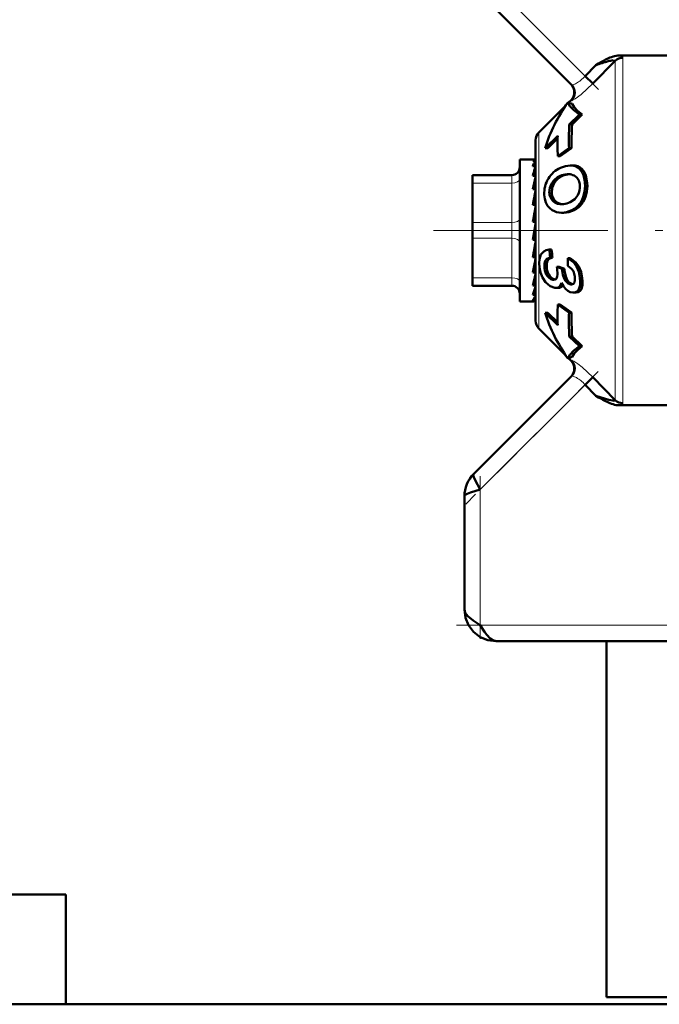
# Model space of a CAD drawing. Extents: x -1358 to 1757, y -1513 to 612.
# Tile 54 of 85: x 68 to 109, y -97 to -35. Entities that reach past the tile are written whole.
import ezdxf

# ---------------------------------------------------------------- set-up
doc = ezdxf.new("R2010")
doc.units = 0
doc.linetypes.add('DASHDOT', pattern=[18.5, 12, -3, 0.5, -3])

msp = doc.modelspace()

# ---------------------------------------------------------------- linework, layer by layer
at = {"color": 7, "linetype": 'DASHDOT', "lineweight": 18, "ltscale": 0.302371}
msp.add_line((96.225, -30.893), (104.777, -39.445), dxfattribs=at)
at = {"color": 7, "lineweight": 18}
for p, q in [((103.934, -38.602), (97.291, -31.959)), ((105.832, -48.373), (105.832, -37.635)), ((106.327, -37.436), (106.327, -48.373)), ((100.996, -48.373), (100.996, -42.164)), ((99.291, -44.873), (99.291, -44.879)), ((99.291, -44.879), (99.291, -45.007)), ((103.296, -44.27), (103.143, -44.27)), ((103.847, -44.631), (103.696, -44.631)), ((99.291, -45.373), (96.791, -45.373)), ((99.291, -45.007), (99.291, -45.373)), ((99.291, -47.873), (99.291, -45.373)), ((101.982, -45.37), (101.831, -45.37)), ((102.5, -44.924), (102.348, -44.924)), ((104.073, -45.38), (103.925, -45.38)), ((101.815, -45.99), (101.667, -45.99)), ((104.009, -46.091), (103.862, -46.091)), ((101.943, -46.403), (101.796, -46.403)), ((102.253, -46.652), (102.107, -46.652)), ((103.724, -46.698), (103.579, -46.698)), ((103.242, -47.087), (103.097, -47.087)), ((96.791, -47.873), (99.291, -47.873)), ((99.291, -47.873), (99.291, -48.873)), ((100.996, -48.373), (100.996, -54.582)), ((105.832, -59.111), (105.832, -48.373)), ((106.327, -48.373), (106.327, -59.311)), ((99.291, -48.873), (96.791, -48.873)), ((99.291, -51.373), (99.291, -48.873)), ((101.504, -50.778), (101.355, -50.778)), ((102.631, -50.928), (102.483, -50.928)), ((103.535, -50.648), (103.389, -50.648)), ((96.791, -51.373), (99.291, -51.373)), ((99.291, -51.373), (99.291, -51.873)), ((101.701, -51.273), (101.55, -51.273)), ((101.968, -51.493), (101.899, -51.493)), ((103.751, -51.373), (103.602, -51.373)), ((103.098, -51.791), (103.028, -51.791)), ((103.694, -52.086), (103.543, -52.086)), ((103.044, -56.63), (103.054, -56.627)), ((97.291, -64.787), (103.934, -58.144)), ((97.291, -73.373), (97.291, -64.787)), ((112.291, -73.373), (97.291, -73.373))]:
    msp.add_line(p, q, dxfattribs=at)
at = {"color": 7, "lineweight": 50}
for p, q in [((96.584, -32.666), (103.072, -39.155)), ((112.291, -37.302), (106.1, -37.302)), ((104.609, -37.904), (103.934, -38.602)), ((105.832, -37.635), (104.429, -39.079)), ((104.784, -37.801), (104.609, -37.904)), ((104.961, -37.7), (104.784, -37.801)), ((105.832, -37.635), (105.834, -37.622)), ((104.429, -39.079), (103.934, -38.602)), ((100.996, -42.164), (102.725, -40.435)), ((102.845, -40.265), (102.842, -40.267)), ((103.104, -40.364), (102.845, -40.265)), ((102.881, -40.279), (103.044, -40.116)), ((102.926, -41.667), (103.573, -41.04)), ((103.755, -41.04), (103.107, -41.667)), ((103.755, -41.04), (103.573, -41.04)), ((102.926, -41.667), (103.107, -41.667)), ((102.198, -42.377), (101.398, -43.162)), ((100.791, -54.087), (100.791, -42.659)), ((102.194, -42.555), (101.573, -43.162)), ((101.573, -43.162), (101.398, -43.162)), ((102.912, -43.173), (102.2, -43.673)), ((103.074, -43.173), (102.362, -43.673)), ((103.074, -43.173), (102.912, -43.173)), ((99.791, -43.873), (99.791, -44.476)), ((100.769, -43.873), (99.791, -43.873)), ((100.791, -43.959), (100.615, -43.959)), ((100.769, -43.873), (100.791, -43.875)), ((102.2, -43.673), (102.362, -43.673)), ((103.142, -44.259), (102.988, -44.259)), ((96.791, -44.873), (99.291, -44.873)), ((96.791, -45.007), (96.791, -44.873)), ((99.791, -44.476), (99.791, -52.873)), ((100.791, -44.314), (100.615, -44.314)), ((100.753, -44.476), (100.791, -44.372)), ((100.791, -44.8), (100.785, -44.925)), ((102.787, -44.817), (102.869, -44.814)), ((102.787, -44.817), (102.939, -44.817)), ((96.791, -45.373), (96.791, -45.007)), ((96.791, -47.873), (96.791, -45.373)), ((100.791, -44.925), (100.615, -44.925)), ((100.791, -45.353), (100.77, -45.752)), ((100.791, -45.752), (100.615, -45.752)), ((100.791, -46.096), (100.748, -46.744)), ((100.791, -45.582), (100.779, -45.752)), ((100.791, -46.744), (100.615, -46.744)), ((100.791, -46.373), (100.773, -46.373)), ((102.572, -46.704), (102.552, -46.706)), ((100.791, -46.983), (100.71, -47.839)), ((102.577, -47.249), (102.432, -47.249)), ((96.791, -47.873), (96.791, -48.873)), ((100.791, -47.839), (100.615, -47.839)), ((100.615, -48.967), (100.791, -47.967)), ((96.791, -51.373), (96.791, -48.873)), ((100.615, -48.914), (100.702, -48.914)), ((100.791, -48.967), (100.615, -48.967)), ((100.791, -48.956), (100.702, -48.914)), ((100.72, -49.487), (100.791, -49.919)), ((101.81, -49.571), (101.665, -49.571)), ((100.791, -50.057), (100.615, -50.057)), ((100.791, -50.373), (100.753, -50.373)), ((100.791, -50.785), (100.754, -50.366)), ((101.87, -50.089), (101.724, -50.089)), ((102.993, -50.13), (102.847, -50.13)), ((100.791, -51.042), (100.615, -51.042)), ((100.791, -50.515), (100.76, -50.515)), ((102.472, -50.797), (102.147, -50.677)), ((102.295, -50.677), (102.147, -50.677)), ((102.295, -50.677), (102.62, -50.797)), ((102.62, -50.797), (102.472, -50.797)), ((103.188, -50.951), (103.192, -50.96)), ((96.791, -51.373), (96.791, -51.873)), ((100.791, -51.5), (100.774, -51.222)), ((101.935, -51.495), (101.899, -51.493)), ((99.291, -51.873), (96.791, -51.873)), ((100.791, -51.859), (100.615, -51.859)), ((100.791, -52.018), (100.788, -51.951)), ((102.073, -52.013), (102.025, -52.01)), ((102.227, -52.013), (102.073, -52.013)), ((103.064, -51.793), (103.028, -51.791)), ((103.205, -52.312), (103.155, -52.309)), ((103.358, -52.312), (103.205, -52.312)), ((100.67, -52.873), (99.791, -52.873)), ((100.791, -52.457), (100.615, -52.457)), ((100.791, -52.799), (100.615, -52.799)), ((100.791, -52.862), (100.725, -52.862)), ((101.398, -53.585), (102.198, -54.369)), ((101.573, -53.585), (101.398, -53.585)), ((101.573, -53.585), (102.194, -54.192)), ((102.2, -53.073), (102.912, -53.573)), ((102.362, -53.073), (102.2, -53.073)), ((102.362, -53.073), (103.074, -53.573)), ((103.074, -53.573), (102.912, -53.573)), ((100.996, -54.582), (102.725, -56.312)), ((102.926, -55.079), (103.573, -55.706)), ((103.107, -55.079), (102.926, -55.079)), ((103.107, -55.079), (103.755, -55.706)), ((103.755, -55.706), (103.573, -55.706)), ((102.842, -56.479), (102.845, -56.481)), ((102.845, -56.481), (103.104, -56.383)), ((102.881, -56.467), (103.044, -56.63)), ((103.072, -57.592), (96.877, -63.787)), ((103.934, -58.144), (104.429, -57.667)), ((104.429, -57.667), (105.832, -59.111)), ((104.609, -58.843), (103.934, -58.144)), ((104.609, -58.843), (104.784, -58.945)), ((104.784, -58.945), (104.961, -59.046)), ((106.1, -59.444), (109.791, -59.444)), ((96.291, -65.202), (96.291, -72.373)), ((112.291, -74.373), (98.291, -74.373)), ((105.291, -74.374), (105.291, -96.923)), ((71.041, -90.423), (66.407, -90.423)), ((71.041, -90.423), (71.041, -97.373)), ((105.291, -96.923), (123.341, -96.923)), ((123.341, -97.373), (-143.209, -97.373)), ((71.041, -97.373), (123.341, -97.373))]:
    msp.add_line(p, q, dxfattribs=at)
at = {"color": 7, "linetype": 'DASHDOT', "lineweight": 18}
msp.add_line((123.864, -48.373), (94.329, -48.373), dxfattribs=at)
at = {"color": 7, "linetype": 'DASHDOT', "lineweight": 18, "ltscale": 0.296715}
msp.add_line((104.764, -57.315), (96.371, -65.707), dxfattribs=at)
at = {"color": 7, "linetype": 'DASHDOT', "lineweight": 18, "ltscale": 0.257574}
msp.add_line((97.291, -63.929), (97.291, -74.232), dxfattribs=at)
at = {"color": 7, "linetype": 'DASHDOT', "lineweight": 18, "ltscale": 0.45}
msp.add_line((95.791, -73.373), (113.791, -73.373), dxfattribs=at)
at = {"color": 7, "lineweight": 18}
for points in [[(105.834, -37.622), (105.829, -37.609), (105.821, -37.603), (105.797, -37.594), (105.704, -37.596)], [(104.429, -39.079), (103.685, -39.762), (103.302, -40.04), (103.153, -40.123), (103.09, -40.145), (103.078, -40.144), (103.072, -40.141)], [(103.072, -39.155), (103.077, -39.158), (103.089, -39.162), (103.107, -39.163), (103.177, -39.149)], [(103.072, -56.605), (103.078, -56.602), (103.098, -56.603), (103.212, -56.653), (103.464, -56.816), (103.755, -57.04), (104.429, -57.667)], [(103.177, -57.598), (103.113, -57.584), (103.092, -57.584), (103.077, -57.588), (103.072, -57.592)], [(106.327, -59.311), (106.324, -59.331), (106.317, -59.344), (106.293, -59.369), (106.154, -59.43), (106.1, -59.444)]]:
    msp.add_lwpolyline(points, dxfattribs=at)
at = {"color": 7, "lineweight": 50}
for points in [[(102.845, -40.265), (102.966, -40.506), (103.215, -40.766), (103.573, -41.04)], [(103.104, -40.364), (103.23, -40.576), (103.451, -40.803), (103.755, -41.04)], [(102.365, -44.409), (102.681, -44.298), (102.988, -44.259)], [(103.847, -44.631), (103.978, -44.9), (104.073, -45.38)], [(101.982, -45.37), (101.849, -45.671), (101.815, -45.99)], [(101.852, -47.09), (101.689, -46.966), (101.554, -46.805), (101.448, -46.603), (101.38, -46.372), (101.346, -46.113)], [(101.796, -46.403), (101.682, -46.12), (101.667, -45.99)], [(101.815, -45.99), (101.853, -46.214), (101.943, -46.403)], [(103.477, -46.143), (103.279, -46.398), (102.982, -46.592)], [(103.097, -47.087), (102.763, -47.207), (102.432, -47.249)], [(101.036, -50.71), (101.015, -50.437), (101.037, -50.182), (101.138, -49.903), (101.312, -49.709), (101.476, -49.62), (101.665, -49.571)], [(101.355, -50.778), (101.354, -50.465), (101.409, -50.3), (101.511, -50.178), (101.724, -50.089)], [(101.87, -50.089), (101.657, -50.179), (101.556, -50.299), (101.502, -50.463), (101.504, -50.778)], [(102.847, -50.13), (103.208, -50.407), (103.389, -50.648)], [(102.993, -50.13), (103.354, -50.407), (103.535, -50.648)], [(101.429, -51.647), (101.235, -51.361), (101.103, -51.028), (101.036, -50.71)], [(103.028, -51.791), (102.86, -51.738), (102.683, -51.566), (102.604, -51.419), (102.529, -51.187), (102.483, -50.928)], [(102.631, -50.928), (102.707, -51.292), (102.795, -51.502), (102.913, -51.664), (103.133, -51.784)], [(102.84, -50.615), (103.081, -50.799), (103.188, -50.951)], [(103.389, -50.648), (103.527, -50.992), (103.602, -51.373)], [(103.535, -50.648), (103.675, -50.992), (103.751, -51.373)], [(102.025, -52.01), (101.725, -51.904), (101.429, -51.647)], [(101.899, -51.493), (101.768, -51.458), (101.646, -51.378), (101.55, -51.273)], [(101.701, -51.273), (101.829, -51.403), (102.005, -51.486)], [(102.441, -51.695), (102.337, -51.894), (102.22, -51.984), (102.073, -52.013)], [(102.185, -51.159), (102.168, -51.298), (102.115, -51.411)], [(103.155, -52.309), (102.995, -52.273), (102.841, -52.192), (102.691, -52.063), (102.559, -51.897), (102.441, -51.695)], [(103.281, -51.289), (103.291, -51.528), (103.263, -51.66), (103.202, -51.749), (103.14, -51.782), (103.064, -51.793)], [(103.602, -51.373), (103.621, -51.616), (103.61, -51.844), (103.543, -52.086)], [(103.751, -51.373), (103.77, -51.617), (103.76, -51.844), (103.694, -52.086)], [(103.543, -52.086), (103.453, -52.216), (103.33, -52.292), (103.205, -52.312)], [(103.694, -52.086), (103.62, -52.2), (103.521, -52.276), (103.358, -52.312)], [(103.573, -55.706), (103.215, -55.981), (102.966, -56.24), (102.845, -56.481)], [(103.755, -55.706), (103.451, -55.944), (103.23, -56.17), (103.104, -56.383)], [(105.832, -59.111), (105.834, -59.127), (105.828, -59.138), (105.814, -59.147), (105.78, -59.154), (105.682, -59.148), (105.427, -59.093), (104.609, -58.843)], [(96.877, -63.787), (96.854, -63.834), (96.852, -63.877), (96.877, -63.99), (96.963, -64.196), (97.291, -64.787)], [(97.291, -64.787), (96.679, -64.961), (96.461, -65.045), (96.337, -65.121), (96.302, -65.163), (96.291, -65.202)], [(96.291, -72.373), (96.345, -72.583), (96.496, -72.788), (96.843, -73.078), (97.291, -73.373)], [(98.291, -74.373), (97.769, -74.31), (97.289, -74.117), (96.867, -73.797), (96.547, -73.375), (96.354, -72.895), (96.291, -72.373)], [(97.291, -73.373), (97.568, -73.794), (97.709, -73.984), (97.913, -74.202), (98.095, -74.326), (98.291, -74.373)]]:
    msp.add_lwpolyline(points, dxfattribs=at)
for centre, radius, start, end in [((106.464, -39.858), 2.608, 107.04695, 115.96607), ((106.118, -38.707), 1.405, 90.71488, 107.30097), ((108.523, -49.3), 12.05, 106.98067, 108.95648), ((107.915, -42.958), 6.03, 115.46142, 119.32905), ((108.415, -48.729), 11.472, 105.32482, 107.29502), ((106.072, -40.071), 2.503, 98.44714, 105.97282), ((102.55, -39.621), 0.699, 314.94372, 45.05708), ((102.577, -39.648), 0.699, 315.0791, 44.89331), ((128.818, -42.641), 25.911, 177.84736, 181.17826), ((125.895, -42.894), 22.821, 176.91837, 180.70105), ((101.491, -42.659), 0.7, 135, 180.00001), ((129.774, -42.947), 27.583, 178.81614, 181.50876), ((101.926, -44.799), 1.397, 144.35788, 159.70688), ((102.989, -45.342), 1.083, 81.86858, 90.06384), ((103.143, -45.336), 1.077, 81.84816, 90.06437), ((99.291, -44.373), 0.5, 270, 360), ((106.989, -46.635), 6.6, 160.90147, 164.979), ((103.065, -45.955), 1.697, 114.35156, 149.29145), ((102.851, -46.036), 1.221, 93.00197, 114.37881), ((103.003, -46.032), 1.217, 92.99424, 114.42005), ((102.877, -45.686), 0.872, 75.48502, 90.5), ((102.928, -45.493), 0.673, 50.70389, 75.59643), ((103.045, -45.023), 0.759, 31.03337, 82.61717), ((103.199, -45.017), 0.753, 30.79944, 82.58751), ((117.177, -49.285), 16.935, 165.37505, 167.95939), ((103.068, -46.004), 1.725, 147.96407, 183.64808), ((102.716, -45.938), 1.051, 147.30562, 182.81452), ((102.801, -45.974), 1.143, 113.37488, 148.13471), ((102.952, -45.976), 1.144, 113.27781, 148.05175), ((102.944, -45.465), 0.641, 23.50199, 50.20246), ((102.654, -45.582), 0.954, 3.50947, 22.97761), ((101.673, -45.541), 2.257, 345.90185, 4.09291), ((101.811, -45.535), 2.267, 345.80772, 3.92398), ((140.442, -54.205), 40.521, 168.11243, 169.39011), ((102.476, -45.611), 1.134, 332.0162, 4.41845), ((102.27, -45.72), 1.634, 323.23742, 346.89684), ((102.412, -45.716), 1.639, 323.19077, 346.79104), ((102.365, -46.011), 0.691, 214.55318, 248.0744), ((102.516, -46.003), 0.7, 214.96733, 247.96568), ((102.422, -45.871), 0.843, 248.05159, 270.24938), ((102.557, -45.932), 0.781, 247.08421, 265.71388), ((102.428, -45.671), 1.043, 269.84398, 276.79208), ((102.411, -45.299), 1.414, 276.54602, 293.84745), ((102.56, -45.929), 1.276, 294.87904, 322.9638), ((102.704, -45.927), 1.278, 294.86736, 322.92415), ((206.941, -66.591), 107.967, 169.47259, 169.99766), ((102.428, -46.129), 1.121, 239.09899, 270.19487), ((13.299, -33.577), 88.858, 349.31117, 349.94255), ((116.18, -48.186), 14.581, 185.45129, 187.49998), ((116.04, -48.188), 14.297, 185.55015, 187.64005), ((66.28, -43.604), 35.131, 347.77635, 349.21778), ((118.25, -50.571), 15.409, 178.36004, 180.16518), ((102.382, -50.661), 1.034, 186.49116, 216.33474), ((102.536, -50.656), 1.038, 186.74067, 216.48473), ((96.978, -51.345), 5.211, 2.04556, 7.36063), ((104.221, -50.722), 1.75, 182.46185, 186.75863), ((104.367, -50.717), 1.749, 182.63657, 186.93738), ((102.054, -51.445), 1.237, 7.24633, 23.05669), ((86.643, -48.037), 14.485, 344.69952, 347.61081), ((101.948, -51.284), 0.21, 266.37714, 322.70858), ((99.291, -52.373), 0.5, 0, 90), ((96.103, -50.639), 4.865, 338.04344, 344.49134), ((102.236, -51.681), 0.331, 268.3817, 330.45844), ((99.832, -52.13), 1.031, 319.46711, 338.37362), ((100.66, -52.687), 0.187, 273.05222, 314.53823), ((129.774, -53.799), 27.583, 178.49124, 181.18386), ((128.818, -54.106), 25.911, 178.82174, 182.15264), ((125.727, -53.856), 22.654, 179.28482, 183.09548), ((101.491, -54.087), 0.7, 180.00001, 225.0002), ((102.549, -57.125), 0.7, 315.00001, 45), ((102.577, -57.099), 0.699, 315.10697, 44.92077), ((107.929, -53.761), 6.061, 240.67968, 244.52739), ((106.464, -56.891), 2.605, 244.02464, 252.95185), ((106.12, -58.025), 1.42, 252.78134, 269.18858), ((98.275, -65.195), 1.984, 134.80796, 180.19202), ((98.275, -65.195), 1.984, 134.808, 180.19202)]:
    msp.add_arc(centre, radius, start, end, dxfattribs=at)
at = {"color": 7, "lineweight": 18}
for centre, radius, start, end in [((105.978, -37.938), 0.647, 63.54507, 79.08726), ((101.831, -36.635), 2.88, 309.31528, 316.90738), ((102.939, -38.413), 0.773, 287.88208, 295.42615), ((102.675, -37.835), 1.409, 295.06275, 300.3745), ((102.272, -37.174), 2.183, 300.70188, 309.31915), ((103.038, -40.152), 0.0363, 16.17956, 79.34269), ((103.033, -56.592), 0.041, 300.89238, 341.97358), ((102.939, -58.333), 0.773, 64.57427, 72.11678), ((102.673, -58.913), 1.411, 59.63056, 64.9319), ((102.275, -59.569), 2.179, 50.67028, 59.30486), ((101.831, -60.112), 2.88, 43.09245, 50.68341)]:
    msp.add_arc(centre, radius, start, end, dxfattribs=at)
for centre, major_axis, ratio, start_param, end_param in [((103, -37.807), (3.327, 0.378), 0.129171, 6.267853, 6.460295), ((99.291, -45.123), (0.5, 0), 0.5, 4.712389, 6.283185), ((99.291, -47.623), (0.5, 0), 0.5, 4.712389, 6.283185), ((99.291, -49.123), (-0.5, 0), 0.5, 3.141593, 4.712389), ((99.291, -51.623), (-0.5, 0), 0.5, 3.141593, 4.712389)]:
    msp.add_ellipse(centre, major_axis=major_axis, ratio=ratio, start_param=start_param, end_param=end_param, dxfattribs=at)
at = {"color": 7, "lineweight": 50}
for centre, major_axis, ratio, start_param, end_param in [((106.327, -38.116), (-0.7, 0), 0.972233, 4.712389, 5.497789), ((252.25, -84.087), (150.941, -40.616), 0.245499, 3.050478, 3.133214), ((100.702, -47.096), (-0.07, -3.222), 0.207287, 3.146101, 3.376799), ((60.469, -79.23), (43.151, 34.704), 0.149322, 6.179433, 6.267529), ((106.603, -31.673), (-4.326, -15.536), 0.258625, 0.071828, 0.216579), ((252.249, -12.66), (150.94, 40.616), 0.2455, 3.149971, 3.232707), ((106.327, -58.63), (-0.7, 0), 0.972234, 0.785397, 1.570796)]:
    msp.add_ellipse(centre, major_axis=major_axis, ratio=ratio, start_param=start_param, end_param=end_param, dxfattribs=at)

doc.saveas('drawing.dxf')
